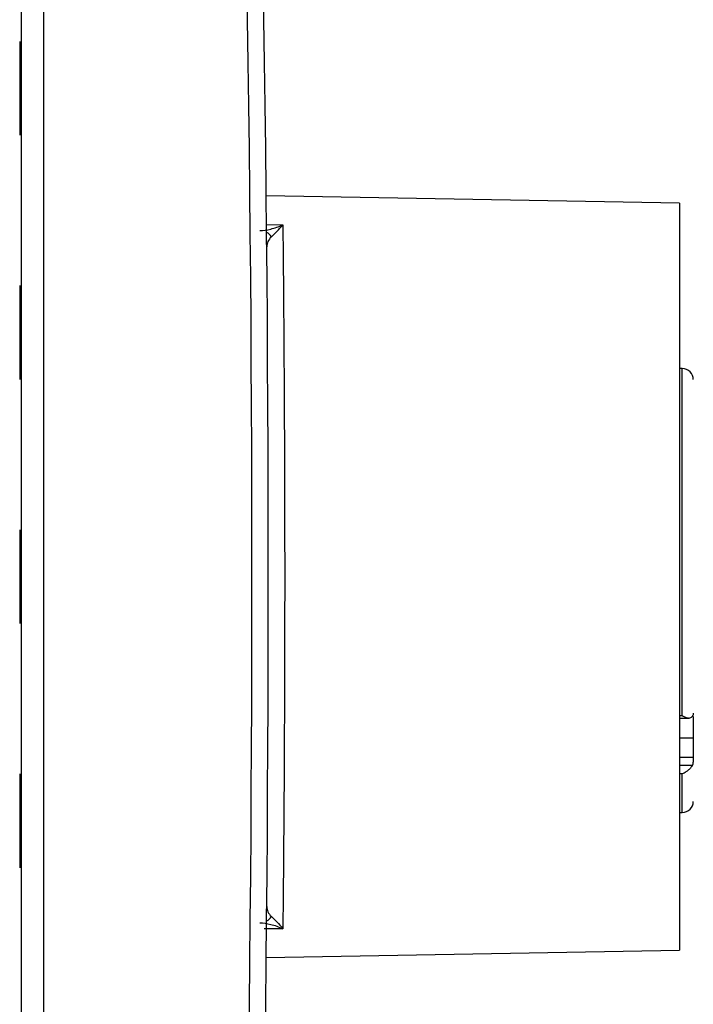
# Model space of a CAD drawing. Header units: millimetres. Extents: x 10 to 272, y 8 to 208.
# Tile 27 of 39: x 97 to 105, y 175 to 186. Entities that reach past the tile are written whole.
import ezdxf

# ---------------------------------------------------------------- set-up
doc = ezdxf.new("R2010")
doc.units = ezdxf.units.MM
doc.styles.add('SLDTEXTSTYLE0', font='TXT', dxfattribs={"width": 0.75})
doc.dimstyles.new('SLDDIMSTYLE2', dxfattribs={"dimtxt": 1.905, "dimasz": 3, "dimexe": 0, "dimexo": 0.0625, "dimgap": 0.47625, "dimtad": 0, "dimtih": 1, "dimtoh": 1, "dimdec": 1, "dimlfac": 1.5, "dimrnd": 1e-09, "dimzin": 4, "dimdsep": 46, "dimtxsty": 'SLDTEXTSTYLE0', "dimsah": 1, "dimcen": 0.09, "dimadec": 0, "dimazin": 1, "dimtfac": 1, "dimtdec": 1, "dimtofl": 0, "dimtmove": 0, "dimatfit": 3, "dimfxl": 1, "dimfrac": 2, "dimtolj": 1, "dimtzin": 12, "dimarcsym": 0})

# ---------------------------------------------------------------- blocks, each defined once
blk = doc.blocks.new('_D_11')
at = {"color": 7, "linetype": 'Continuous', "lineweight": 18}
for p, q in [((90.268, 191.772), (120.058, 191.772)), ((116.883, 191.772), (116.883, 181.683)), ((116.883, 181.297), (116.302, 181.297)), ((116.302, 181.297), (116.302, 178.272)), ((121.809, 181.297), (122.39, 181.297)), ((122.39, 181.297), (122.39, 178.272)), ((116.302, 178.272), (116.883, 178.272)), ((122.39, 178.272), (121.809, 178.272)), ((116.883, 167.772), (116.883, 177.885)), ((90.268, 167.772), (120.058, 167.772))]:
    blk.add_line(p, q, dxfattribs=at)
for points in [[(116.883, 191.772), (116.383, 188.772), (117.383, 188.772)], [(116.883, 167.772), (117.383, 170.772), (116.383, 170.772)]]:
    blk.add_solid(points, dxfattribs=at)
at = {"color": 7, "linetype": 'Continuous', "lineweight": 18, "char_height": 1.905, "attachment_point": 1, "style": 'SLDTEXTSTYLE0'}
for s, insert in [('36.0', (110.795, 180.728)), ('1.42', (116.883, 180.728))]:
    blk.add_mtext(s, dxfattribs=dict(at, insert=insert))

msp = doc.modelspace()

# ---------------------------------------------------------------- linework, layer by layer
at = {"color": 7, "linetype": 'Continuous', "lineweight": 25}
for p, q in [((96.998, 198.162), (96.998, 161.382)), ((97.265, 196.272), (97.265, 163.272)), ((96.98, 186.203), (96.98, 185.074)), ((104.903, 184.259), (99.941, 184.346)), ((104.903, 184.259), (104.903, 175.285)), ((96.98, 183.269), (96.98, 182.141)), ((104.936, 182.272), (104.903, 182.272)), ((104.936, 178.103), (104.936, 182.272)), ((96.98, 180.336), (96.98, 179.208)), ((104.903, 178.103), (104.936, 178.103)), ((104.903, 178.074), (105.018, 178.074)), ((105.069, 178.093), (105.069, 177.838)), ((104.903, 177.838), (105.069, 177.838)), ((105.069, 177.838), (105.069, 177.602)), ((105.069, 177.602), (104.903, 177.602)), ((105.069, 177.602), (105.069, 177.544)), ((105.057, 177.504), (104.903, 177.504)), ((96.98, 177.403), (96.98, 176.274)), ((104.936, 177.402), (104.903, 177.402)), ((104.936, 176.939), (104.936, 177.402)), ((104.903, 176.939), (104.936, 176.939)), ((99.941, 175.198), (104.903, 175.285))]:
    msp.add_line(p, q, dxfattribs=at)
at = {"color": 7, "linetype": 'Continuous', "lineweight": 25, "flags": 128}
for points in [[(99.939, 184.004), (99.945, 184.004), (100.14, 184)], [(100.14, 175.543), (99.945, 175.54), (99.916, 175.54)]]:
    msp.add_lwpolyline(points, dxfattribs=at)
at = {"color": 7, "linetype": 'Continuous', "lineweight": 25}
for centre, radius, start, end in [((-333.364, 179.772), 433.133, 357.82185, 2.17815), ((-333.368, 179.772), 433.333, 357.82185, 2.17815), ((99.853, 183.748), 0.185, 35.4586, 59.7922), ((104.936, 182.139), 0.133, 0, 90), ((104.936, 177.072), 0.133, 270, 0), ((99.853, 175.796), 0.185, 300.2078, 324.5414)]:
    msp.add_arc(centre, radius, start, end, dxfattribs=at)
for points, knots in [([(99.865, 183.93), (99.905, 183.93), (99.949, 183.936), (100.042, 183.96), (100.091, 183.977), (100.14, 184)], [0, 0, 0, 0, 0.5, 0.5, 1, 1, 1, 1]), ([(100.14, 184), (100.14, 183.914), (100.142, 183.812), (100.144, 183.582), (100.145, 183.453), (100.148, 183.17), (100.149, 183.014), (100.151, 182.679), (100.154, 182.326), (100.156, 181.936), (100.158, 181.528), (100.159, 181.316), (100.161, 180.888), (100.161, 180.669), (100.162, 180.225), (100.162, 179.997), (100.162, 179.546), (100.162, 179.319), (100.161, 178.872), (100.16, 178.434), (100.158, 178.016), (100.156, 177.607), (100.155, 177.411), (100.153, 177.039), (100.151, 176.863), (100.149, 176.53), (100.148, 176.373), (100.145, 176.089), (100.144, 175.961), (100.142, 175.731), (100.14, 175.63), (100.14, 175.543)], [0, 0, 0, 0, 0.0625, 0.0625, 0.125, 0.125, 0.1875, 0.1875, 0.25, 0.3125, 0.3125, 0.375, 0.375, 0.4375, 0.4375, 0.5, 0.5, 0.5625, 0.5625, 0.625, 0.6875, 0.6875, 0.75, 0.75, 0.8125, 0.8125, 0.875, 0.875, 0.9375, 0.9375, 1, 1, 1, 1]), ([(100.003, 183.855), (99.983, 183.837), (99.97, 183.817), (99.952, 183.777), (99.947, 183.756), (99.947, 183.734)], [0, 0, 0, 0, 0.5, 0.5, 1, 1, 1, 1]), ([(104.936, 178.103), (104.945, 178.098), (104.961, 178.089), (104.984, 178.081), (105.001, 178.076), (105.021, 178.073), (105.041, 178.076), (105.052, 178.088), (105.057, 178.094)], [0, 0, 0, 0, 0.192547, 0.355892, 0.490206, 0.595866, 0.817688, 1, 1, 1, 1]), ([(105.057, 177.504), (105.055, 177.501), (105.05, 177.493), (105.04, 177.48), (105.027, 177.465), (105.007, 177.446), (104.977, 177.422), (104.951, 177.41), (104.936, 177.402)], [0, 0, 0, 0, 0.094638, 0.198444, 0.314401, 0.444739, 0.669675, 1, 1, 1, 1]), ([(99.947, 175.81), (99.947, 175.788), (99.952, 175.767), (99.97, 175.726), (99.983, 175.707), (100.003, 175.689)], [0, 0, 0, 0, 0.5, 0.5, 1, 1, 1, 1]), ([(99.865, 175.613), (99.905, 175.614), (99.949, 175.608), (100.042, 175.584), (100.091, 175.566), (100.14, 175.543)], [0, 0, 0, 0, 0.5, 0.5, 1, 1, 1, 1])]:
    msp.add_open_spline(points, degree=3, knots=knots, dxfattribs=at)
for points in [[(100.003, 183.855), (100.043, 183.892), (100.092, 183.942), (100.14, 184)], [(105.069, 178.133), (105.069, 178.119), (105.065, 178.106), (105.057, 178.094)], [(105.057, 177.504), (105.065, 177.517), (105.069, 177.53), (105.069, 177.544)], [(100.003, 175.689), (100.043, 175.652), (100.092, 175.602), (100.14, 175.543)]]:
    msp.add_open_spline(points, degree=3, dxfattribs=at)

# ---------------------------------------------------------------- dimensions: what is measured, and where the dimension line sits
at = {"color": 7, "linetype": 'Continuous', "lineweight": 18}
dim = msp.add_linear_dim(base=(116.883, 167.772), p1=(88.998, 191.772), p2=(88.998, 167.772), angle=90, dimstyle='SLDDIMSTYLE2', dxfattribs=at)
dim.commit()
dim.dimension.update_dxf_attribs({"geometry": '_D_11', "text_midpoint": (116.883, 179.784), "dimtype": 160})

doc.saveas('drawing.dxf')
